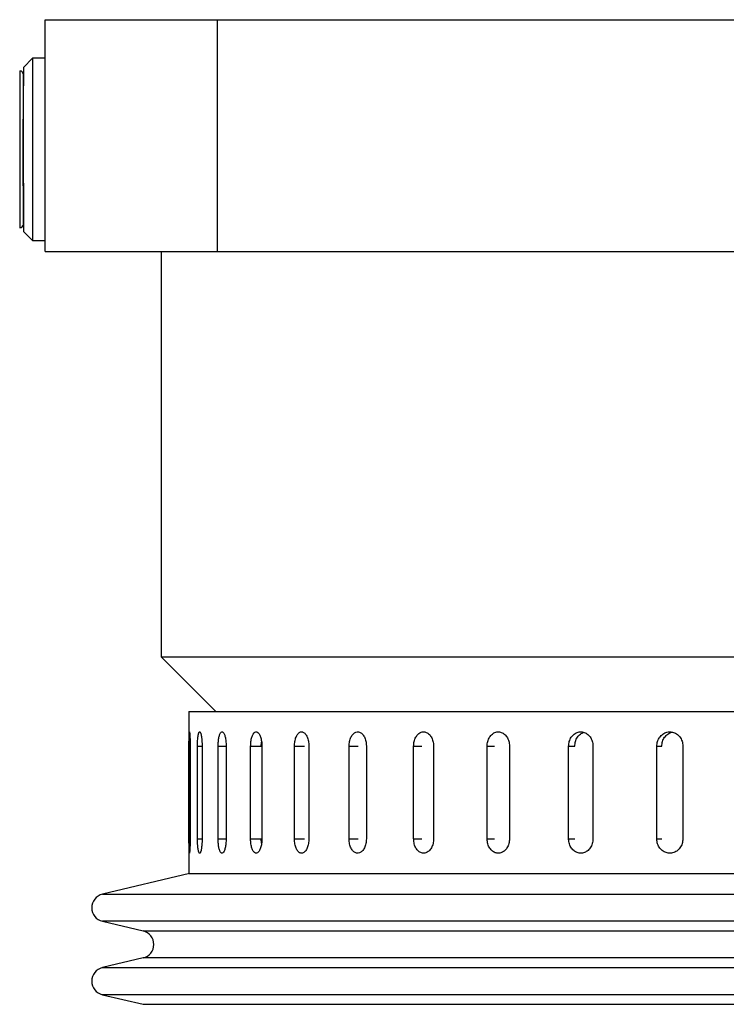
# Model space of a CAD drawing. Header units: inches. Extents: x 1.2 to 31.4, y 1 to 21.5.
# Tile 37 of 63: x 9.6 to 11.1, y 13.6 to 15.7. Entities that reach past the tile are written whole.
import ezdxf

# ---------------------------------------------------------------- set-up
doc = ezdxf.new("R2010")
doc.units = ezdxf.units.IN
doc.header["$MEASUREMENT"] = 0

msp = doc.modelspace()

# ---------------------------------------------------------------- linework, layer by layer
at = {"color": 7, "linetype": 'Continuous', "lineweight": 25}
for p, q in [((9.6298, 15.2102), (9.6298, 15.7102)), ((9.6298, 15.7102), (10.0014, 15.7102)), ((10.0014, 15.2102), (10.0014, 15.7102)), ((10.0014, 15.7102), (13.6297, 15.7102)), ((9.6023, 15.6271), (9.5826, 15.6074)), ((9.6023, 15.6271), (9.6022, 15.349)), ((9.6298, 15.6271), (9.6023, 15.6271)), ((9.5826, 15.583), (9.5826, 15.5818)), ((9.5826, 15.5818), (9.5826, 15.5676)), ((9.5826, 15.2531), (9.6023, 15.2334)), ((9.6023, 15.2334), (9.6298, 15.2334)), ((9.6298, 15.2102), (10.0014, 15.2102)), ((9.8797, 15.2102), (9.8797, 14.3352)), ((10.0014, 15.2102), (13.6297, 15.2102)), ((9.8797, 14.3352), (9.9977, 14.2173)), ((9.8797, 14.3352), (11.7543, 14.3352)), ((9.9392, 14.2173), (9.9392, 13.8673)), ((9.9392, 14.2173), (13.5702, 14.2173)), ((9.9397, 13.9423), (9.9397, 14.1423)), ((9.9397, 14.1423), (9.9422, 14.1423)), ((9.9422, 14.1423), (9.9422, 13.9423)), ((9.9581, 13.9423), (9.9581, 14.1423)), ((9.9581, 14.1423), (9.968, 14.1423)), ((9.968, 14.1423), (9.968, 13.9423)), ((10.0026, 13.9423), (10.0026, 14.1423)), ((10.0026, 14.1423), (10.0199, 14.1423)), ((10.0199, 14.1423), (10.0199, 13.9423)), ((10.0727, 13.9423), (10.0727, 14.1423)), ((10.0727, 14.1423), (10.0955, 14.1423)), ((10.0957, 14.1423), (10.0963, 14.1513)), ((10.097, 14.1423), (10.097, 13.9423)), ((10.1673, 13.9423), (10.1673, 14.1423)), ((10.1673, 14.1423), (10.1888, 14.1423)), ((10.1983, 14.1423), (10.1983, 13.9423)), ((10.285, 13.9423), (10.285, 14.1423)), ((10.285, 14.1423), (10.3049, 14.1423)), ((10.3223, 14.1423), (10.3223, 13.9423)), ((10.4242, 13.9423), (10.4242, 14.1423)), ((10.4242, 14.1423), (10.4422, 14.1423)), ((10.4672, 14.1423), (10.4672, 13.9423)), ((10.5828, 13.9423), (10.5828, 14.1423)), ((10.5828, 14.1423), (10.5985, 14.1423)), ((10.6309, 14.1423), (10.6309, 13.9423)), ((10.7585, 13.9423), (10.7585, 14.1423)), ((10.7585, 14.1423), (10.7718, 14.1423)), ((10.8109, 14.1423), (10.8109, 13.9423)), ((10.9487, 13.9423), (10.9487, 14.1423)), ((10.9487, 14.1423), (10.9594, 14.1423)), ((11.0047, 14.1423), (11.0047, 13.9423)), ((9.9397, 13.9423), (9.9422, 13.9423)), ((9.9581, 13.9423), (9.968, 13.9423)), ((10.0026, 13.9423), (10.0199, 13.9423)), ((10.0727, 13.9423), (10.0955, 13.9423)), ((10.1673, 13.9423), (10.1888, 13.9423)), ((10.285, 13.9423), (10.3049, 13.9423)), ((10.4242, 13.9423), (10.4422, 13.9423)), ((10.5828, 13.9423), (10.5985, 13.9423)), ((10.7585, 13.9423), (10.7718, 13.9423)), ((10.9487, 13.9423), (10.9594, 13.9423)), ((9.941, 13.8673), (9.753, 13.8227)), ((9.9392, 13.8673), (13.5702, 13.8673)), ((9.753, 13.8227), (10.6455, 13.8227)), ((10.6455, 13.8227), (13.7565, 13.8227)), ((9.753, 13.7644), (9.8408, 13.7436)), ((13.7565, 13.7644), (9.753, 13.7644)), ((9.8408, 13.7436), (10.6942, 13.7436)), ((10.6942, 13.7436), (13.6687, 13.7436)), ((9.8408, 13.6852), (9.753, 13.6644)), ((13.6687, 13.6852), (9.8408, 13.6852)), ((9.753, 13.6644), (10.6455, 13.6644)), ((10.6455, 13.6644), (13.7565, 13.6644)), ((9.753, 13.606), (9.8408, 13.5852)), ((13.7565, 13.606), (9.753, 13.606)), ((9.8408, 13.5852), (10.6942, 13.5852)), ((10.6942, 13.5852), (13.6687, 13.5852))]:
    msp.add_line(p, q, dxfattribs=at)
at = {"color": 7, "linetype": 'Continuous', "lineweight": 25, "flags": 128}
msp.add_lwpolyline([(9.6022, 15.349), (9.6022, 15.3173), (9.6022, 15.2895), (9.6022, 15.2665), (9.6023, 15.2491), (9.6023, 15.238), (9.6023, 15.2335), (9.6023, 15.2334)], dxfattribs=at)
at = {"color": 7, "linetype": 'Continuous', "lineweight": 25}
for centre, radius, start, end in [((9.5747, 15.5916), 0.00787, 3.9144, 90), ((262.6362, 15.4302), 253.0615, 179.961671, 180.038329), ((251.2608, 15.4424), 241.6783, 179.960889, 180.020215), ((82.5746, 15.334), 72.992, 179.981861, 180.063567), ((9.5747, 15.2688), 0.00787, 270, 356.0856), ((9.7599, 13.7936), 0.03, 103.3212, 256.6788), ((9.8339, 13.7144), 0.03, 283.3212, 76.6788), ((9.7599, 13.6352), 0.03, 103.3212, 256.6788)]:
    msp.add_arc(centre, radius, start, end, dxfattribs=at)
for points, knots in [([(9.5826, 15.2928), (9.5826, 15.2897), (9.5826, 15.2805), (9.5826, 15.2721), (9.5826, 15.2665), (9.5826, 15.275), (9.5826, 15.302), (9.5826, 15.3332), (9.5825, 15.3618), (9.5825, 15.3932), (9.5825, 15.4352), (9.5825, 15.487), (9.5826, 15.5321), (9.5826, 15.5606), (9.5826, 15.5779), (9.5826, 15.5877), (9.5826, 15.5933), (9.5826, 15.5912), (9.5826, 15.5909)], [0, 0, 0, 0, 0.029692, 0.085789, 0.1407202, 0.2427628, 0.3448053, 0.3997366, 0.4558336, 0.5119306, 0.5668619, 0.6689044, 0.7709469, 0.8258782, 0.8819752, 0.9380722, 0.9930035, 1, 1, 1, 1]), ([(9.9397, 14.1423), (9.9397, 14.144), (9.9397, 14.1475), (9.9398, 14.1525), (9.9398, 14.1573), (9.9399, 14.1617), (9.94, 14.1655), (9.9401, 14.1686), (9.9403, 14.1711), (9.9405, 14.1726), (9.9407, 14.1734), (9.9409, 14.1732), (9.9411, 14.1722), (9.9413, 14.1703), (9.9415, 14.1676), (9.9417, 14.1642), (9.9419, 14.1602), (9.9421, 14.1556), (9.9422, 14.1507), (9.9422, 14.1462), (9.9422, 14.1433), (9.9422, 14.1423)], [0, 0, 0, 0, 0.05292, 0.107375, 0.160295, 0.214749, 0.267674, 0.322133, 0.375061, 0.429523, 0.482446, 0.536903, 0.58982, 0.644272, 0.697192, 0.751646, 0.804573, 0.859035, 0.911961, 0.966423, 1, 1, 1, 1]), ([(9.9581, 14.1423), (9.9581, 14.1431), (9.9581, 14.1448), (9.9581, 14.1474), (9.9582, 14.15), (9.9583, 14.1525), (9.9585, 14.1557), (9.9587, 14.1588), (9.959, 14.1616), (9.9594, 14.1642), (9.9598, 14.1666), (9.9602, 14.1686), (9.9606, 14.1698), (9.9609, 14.1709), (9.9613, 14.1718), (9.9617, 14.1725), (9.9622, 14.1732), (9.9628, 14.1733), (9.9634, 14.1731), (9.9639, 14.1725), (9.9645, 14.1716), (9.965, 14.1702), (9.9655, 14.1685), (9.966, 14.1665), (9.9664, 14.1641), (9.9668, 14.1622), (9.967, 14.1601), (9.9673, 14.1579), (9.9675, 14.1556), (9.9677, 14.1532), (9.9678, 14.1507), (9.9679, 14.1481), (9.968, 14.1453), (9.968, 14.1433), (9.968, 14.1423)], [0, 0, 0, 0, 0.026375, 0.052933, 0.080068, 0.107403, 0.133778, 0.187424, 0.214759, 0.241136, 0.294786, 0.322124, 0.348503, 0.375064, 0.402204, 0.429543, 0.455919, 0.509568, 0.536904, 0.563278, 0.616921, 0.644254, 0.670629, 0.724275, 0.75161, 0.777988, 0.804549, 0.831688, 0.859027, 0.885405, 0.911966, 0.939105, 0.966444, 1, 1, 1, 1]), ([(10.0026, 14.1423), (10.0027, 14.1457), (10.0029, 14.1527), (10.0043, 14.162), (10.0064, 14.169), (10.009, 14.1731), (10.012, 14.1736), (10.0149, 14.1707), (10.0174, 14.1645), (10.0191, 14.1558), (10.0198, 14.1479), (10.0198, 14.1433), (10.0199, 14.1423)], [0, 0, 0, 0, 0.107362, 0.214723, 0.322094, 0.429472, 0.536839, 0.644195, 0.751556, 0.858932, 0.966307, 1, 1, 1, 1]), ([(10.0727, 14.1423), (10.0728, 14.1457), (10.0731, 14.1527), (10.0751, 14.162), (10.0781, 14.169), (10.0819, 14.1731), (10.086, 14.1736), (10.0901, 14.1707), (10.0935, 14.1645), (10.096, 14.1558), (10.0969, 14.1479), (10.097, 14.1433), (10.097, 14.1423)], [0, 0, 0, 0, 0.107362, 0.214723, 0.322094, 0.429472, 0.536839, 0.644195, 0.751556, 0.858932, 0.966307, 1, 1, 1, 1]), ([(10.1673, 14.1423), (10.1673, 14.144), (10.1674, 14.1475), (10.1681, 14.1525), (10.1691, 14.1573), (10.1705, 14.1617), (10.1723, 14.1655), (10.1743, 14.1686), (10.1767, 14.1711), (10.1791, 14.1726), (10.1817, 14.1734), (10.1843, 14.1732), (10.1869, 14.1722), (10.1894, 14.1703), (10.1917, 14.1676), (10.1937, 14.1642), (10.1955, 14.1602), (10.1968, 14.1556), (10.1978, 14.1507), (10.1982, 14.1467), (10.1983, 14.1439), (10.1983, 14.1428), (10.1983, 14.1423)], [0, 0, 0, 0, 0.052919, 0.107373, 0.160293, 0.214746, 0.26767, 0.322129, 0.375056, 0.429518, 0.48244, 0.536897, 0.589814, 0.644264, 0.697184, 0.751638, 0.804564, 0.859025, 0.91195, 0.966412, 0.983183, 1, 1, 1, 1]), ([(10.285, 14.1423), (10.2852, 14.1457), (10.2857, 14.1527), (10.2888, 14.162), (10.2934, 14.169), (10.2993, 14.1731), (10.3057, 14.1736), (10.3118, 14.1707), (10.3171, 14.1645), (10.3208, 14.1558), (10.3222, 14.1479), (10.3223, 14.1433), (10.3223, 14.1423)], [0, 0, 0, 0, 0.107362, 0.214723, 0.322094, 0.429472, 0.536839, 0.644195, 0.751556, 0.858932, 0.966307, 1, 1, 1, 1]), ([(10.4242, 14.1423), (10.4245, 14.1457), (10.4249, 14.1527), (10.4286, 14.162), (10.434, 14.169), (10.4407, 14.1731), (10.4481, 14.1736), (10.4551, 14.1707), (10.4612, 14.1645), (10.4654, 14.1558), (10.4671, 14.1479), (10.4672, 14.1433), (10.4672, 14.1423)], [0, 0, 0, 0, 0.107362, 0.214723, 0.322094, 0.429472, 0.536839, 0.644195, 0.751556, 0.858932, 0.966307, 1, 1, 1, 1]), ([(10.5828, 14.1423), (10.5829, 14.144), (10.583, 14.1475), (10.5841, 14.1525), (10.5857, 14.1573), (10.5879, 14.1617), (10.5907, 14.1655), (10.5939, 14.1686), (10.5975, 14.1711), (10.6013, 14.1726), (10.6054, 14.1734), (10.6094, 14.1732), (10.6134, 14.1722), (10.6172, 14.1703), (10.6208, 14.1676), (10.6239, 14.1642), (10.6265, 14.1602), (10.6286, 14.1556), (10.6301, 14.1507), (10.6308, 14.1462), (10.6308, 14.1433), (10.6309, 14.1423)], [0, 0, 0, 0, 0.05292, 0.107375, 0.160295, 0.214749, 0.267674, 0.322133, 0.375061, 0.429523, 0.482446, 0.536903, 0.58982, 0.644272, 0.697192, 0.751646, 0.804573, 0.859035, 0.911961, 0.966423, 1, 1, 1, 1]), ([(10.7585, 14.1423), (10.7588, 14.1457), (10.7594, 14.1527), (10.7638, 14.162), (10.7704, 14.169), (10.7787, 14.1731), (10.7877, 14.1736), (10.7963, 14.1707), (10.8036, 14.1645), (10.8088, 14.1558), (10.8108, 14.1479), (10.8109, 14.1433), (10.8109, 14.1423)], [0, 0, 0, 0, 0.107362, 0.214723, 0.322094, 0.429472, 0.536839, 0.644195, 0.751556, 0.858932, 0.966307, 1, 1, 1, 1]), ([(10.7719, 14.1423), (10.7722, 14.1457), (10.7727, 14.1527), (10.7772, 14.1619), (10.7834, 14.1689), (10.7886, 14.1709), (10.7909, 14.1719)], [0, 0, 0, 0, 0.259913, 0.519824, 0.77976, 1, 1, 1, 1]), ([(10.9487, 14.1423), (10.949, 14.1457), (10.9496, 14.1527), (10.9544, 14.162), (10.9615, 14.169), (10.9704, 14.1731), (10.9799, 14.1736), (10.9891, 14.1707), (10.997, 14.1645), (11.0025, 14.1558), (11.0046, 14.1479), (11.0047, 14.1433), (11.0047, 14.1423)], [0, 0, 0, 0, 0.107362, 0.214723, 0.322094, 0.429472, 0.536839, 0.644195, 0.751556, 0.858932, 0.966307, 1, 1, 1, 1]), ([(10.9594, 14.1423), (10.9597, 14.1457), (10.9604, 14.1527), (10.9651, 14.1621), (10.9722, 14.1688), (10.9782, 14.1723), (10.9814, 14.1725), (10.9815, 14.1725)], [0, 0, 0, 0, 0.247922, 0.495843, 0.743787, 0.991747, 1, 1, 1, 1]), ([(9.9422, 13.9423), (9.9422, 13.9405), (9.9422, 13.937), (9.9421, 13.932), (9.942, 13.9272), (9.9419, 13.9228), (9.9417, 13.919), (9.9415, 13.9159), (9.9412, 13.9135), (9.941, 13.9119), (9.9408, 13.9112), (9.9406, 13.9113), (9.9404, 13.9124), (9.9402, 13.9142), (9.9401, 13.9169), (9.94, 13.9203), (9.9399, 13.9244), (9.9398, 13.9289), (9.9398, 13.9338), (9.9397, 13.9383), (9.9397, 13.9412), (9.9397, 13.9423)], [0, 0, 0, 0, 0.05292, 0.107375, 0.160295, 0.214749, 0.267674, 0.322133, 0.375061, 0.429523, 0.482446, 0.536903, 0.58982, 0.644272, 0.697192, 0.751646, 0.804573, 0.859035, 0.911961, 0.966423, 1, 1, 1, 1]), ([(9.968, 13.9423), (9.968, 13.9414), (9.968, 13.9397), (9.9679, 13.9371), (9.9679, 13.9345), (9.9677, 13.932), (9.9675, 13.9288), (9.9672, 13.9257), (9.9668, 13.9229), (9.9664, 13.9203), (9.966, 13.9179), (9.9655, 13.916), (9.9651, 13.9147), (9.9647, 13.9136), (9.9643, 13.9127), (9.9639, 13.912), (9.9633, 13.9114), (9.9628, 13.9112), (9.9622, 13.9114), (9.9617, 13.912), (9.9611, 13.9129), (9.9607, 13.9143), (9.9602, 13.916), (9.9598, 13.918), (9.9594, 13.9204), (9.9591, 13.9223), (9.9589, 13.9244), (9.9587, 13.9266), (9.9585, 13.9289), (9.9583, 13.9313), (9.9582, 13.9338), (9.9581, 13.9364), (9.9581, 13.9392), (9.9581, 13.9412), (9.9581, 13.9423)], [0, 0, 0, 0, 0.026375, 0.052933, 0.080068, 0.107403, 0.133778, 0.187424, 0.214759, 0.241136, 0.294786, 0.322124, 0.348503, 0.375064, 0.402204, 0.429543, 0.455919, 0.509568, 0.536904, 0.563278, 0.616921, 0.644254, 0.670629, 0.724275, 0.75161, 0.777988, 0.804549, 0.831688, 0.859027, 0.885405, 0.911966, 0.939105, 0.966444, 1, 1, 1, 1]), ([(10.0199, 13.9423), (10.0198, 13.9388), (10.0195, 13.9318), (10.018, 13.9225), (10.0157, 13.9155), (10.0129, 13.9114), (10.0099, 13.9109), (10.0072, 13.9139), (10.0048, 13.92), (10.0032, 13.9287), (10.0026, 13.9366), (10.0026, 13.9412), (10.0026, 13.9423)], [0, 0, 0, 0, 0.107362, 0.214723, 0.322094, 0.429472, 0.536839, 0.644195, 0.751556, 0.858932, 0.966307, 1, 1, 1, 1]), ([(10.097, 13.9423), (10.0968, 13.9388), (10.0966, 13.9318), (10.0944, 13.9225), (10.0912, 13.9155), (10.0873, 13.9114), (10.0832, 13.9109), (10.0792, 13.9139), (10.0759, 13.92), (10.0736, 13.9287), (10.0727, 13.9366), (10.0727, 13.9412), (10.0727, 13.9423)], [0, 0, 0, 0, 0.107362, 0.214723, 0.322094, 0.429472, 0.536839, 0.644195, 0.751556, 0.858932, 0.966307, 1, 1, 1, 1]), ([(10.0964, 13.9332), (10.0961, 13.9351), (10.0957, 13.9381), (10.0957, 13.9412), (10.0957, 13.9423)], [0, 0, 0, 0, 0.6479478, 1, 1, 1, 1]), ([(10.1983, 13.9423), (10.1983, 13.9405), (10.1982, 13.937), (10.1975, 13.932), (10.1964, 13.9272), (10.1949, 13.9228), (10.193, 13.919), (10.1909, 13.9159), (10.1885, 13.9135), (10.186, 13.9119), (10.1834, 13.9112), (10.1808, 13.9113), (10.1782, 13.9124), (10.1758, 13.9142), (10.1736, 13.9169), (10.1716, 13.9203), (10.17, 13.9244), (10.1687, 13.9289), (10.1678, 13.9338), (10.1674, 13.9378), (10.1673, 13.9406), (10.1673, 13.9417), (10.1673, 13.9423)], [0, 0, 0, 0, 0.052919, 0.107373, 0.160293, 0.214746, 0.26767, 0.322129, 0.375056, 0.429518, 0.48244, 0.536897, 0.589814, 0.644264, 0.697184, 0.751638, 0.804564, 0.859025, 0.91195, 0.966412, 0.983183, 1, 1, 1, 1]), ([(10.3223, 13.9423), (10.3221, 13.9388), (10.3217, 13.9318), (10.3184, 13.9225), (10.3136, 13.9155), (10.3076, 13.9114), (10.3013, 13.9109), (10.2952, 13.9139), (10.2901, 13.92), (10.2865, 13.9287), (10.2852, 13.9366), (10.2851, 13.9412), (10.285, 13.9423)], [0, 0, 0, 0, 0.107362, 0.214723, 0.322094, 0.429472, 0.536839, 0.644195, 0.751556, 0.858932, 0.966307, 1, 1, 1, 1]), ([(10.4672, 13.9423), (10.467, 13.9388), (10.4665, 13.9318), (10.4627, 13.9225), (10.4572, 13.9155), (10.4503, 13.9114), (10.443, 13.9109), (10.436, 13.9139), (10.4301, 13.92), (10.4259, 13.9287), (10.4244, 13.9366), (10.4243, 13.9412), (10.4242, 13.9423)], [0, 0, 0, 0, 0.1073618, 0.2147232, 0.3220944, 0.429472, 0.536839, 0.6441948, 0.7515565, 0.8589318, 0.9663073, 1, 1, 1, 1]), ([(10.6309, 13.9423), (10.6308, 13.9405), (10.6307, 13.937), (10.6296, 13.932), (10.6279, 13.9272), (10.6256, 13.9228), (10.6228, 13.919), (10.6195, 13.9159), (10.6159, 13.9135), (10.612, 13.9119), (10.608, 13.9112), (10.6039, 13.9113), (10.5999, 13.9124), (10.5962, 13.9142), (10.5927, 13.9169), (10.5896, 13.9203), (10.587, 13.9244), (10.585, 13.9289), (10.5836, 13.9338), (10.5829, 13.9383), (10.5829, 13.9412), (10.5828, 13.9423)], [0, 0, 0, 0, 0.05292, 0.107375, 0.160295, 0.214749, 0.267674, 0.322133, 0.375061, 0.429523, 0.482446, 0.536903, 0.58982, 0.644272, 0.697192, 0.751646, 0.804573, 0.859035, 0.911961, 0.966423, 1, 1, 1, 1]), ([(10.8109, 13.9423), (10.8106, 13.9388), (10.81, 13.9318), (10.8055, 13.9225), (10.7988, 13.9155), (10.7904, 13.9114), (10.7815, 13.9109), (10.7729, 13.9139), (10.7657, 13.92), (10.7606, 13.9287), (10.7587, 13.9366), (10.7585, 13.9412), (10.7585, 13.9423)], [0, 0, 0, 0, 0.107362, 0.214723, 0.322094, 0.429472, 0.536839, 0.644195, 0.751556, 0.858932, 0.966307, 1, 1, 1, 1]), ([(11.0047, 13.9423), (11.0044, 13.9388), (11.0038, 13.9318), (10.9989, 13.9225), (10.9918, 13.9155), (10.9829, 13.9114), (10.9733, 13.9109), (10.9641, 13.9139), (10.9564, 13.92), (10.9509, 13.9287), (10.9489, 13.9366), (10.9488, 13.9412), (10.9487, 13.9423)], [0, 0, 0, 0, 0.107362, 0.214723, 0.322094, 0.429472, 0.536839, 0.644195, 0.751556, 0.858932, 0.966307, 1, 1, 1, 1])]:
    msp.add_open_spline(points, degree=3, knots=knots, dxfattribs=at)

doc.saveas('drawing.dxf')
